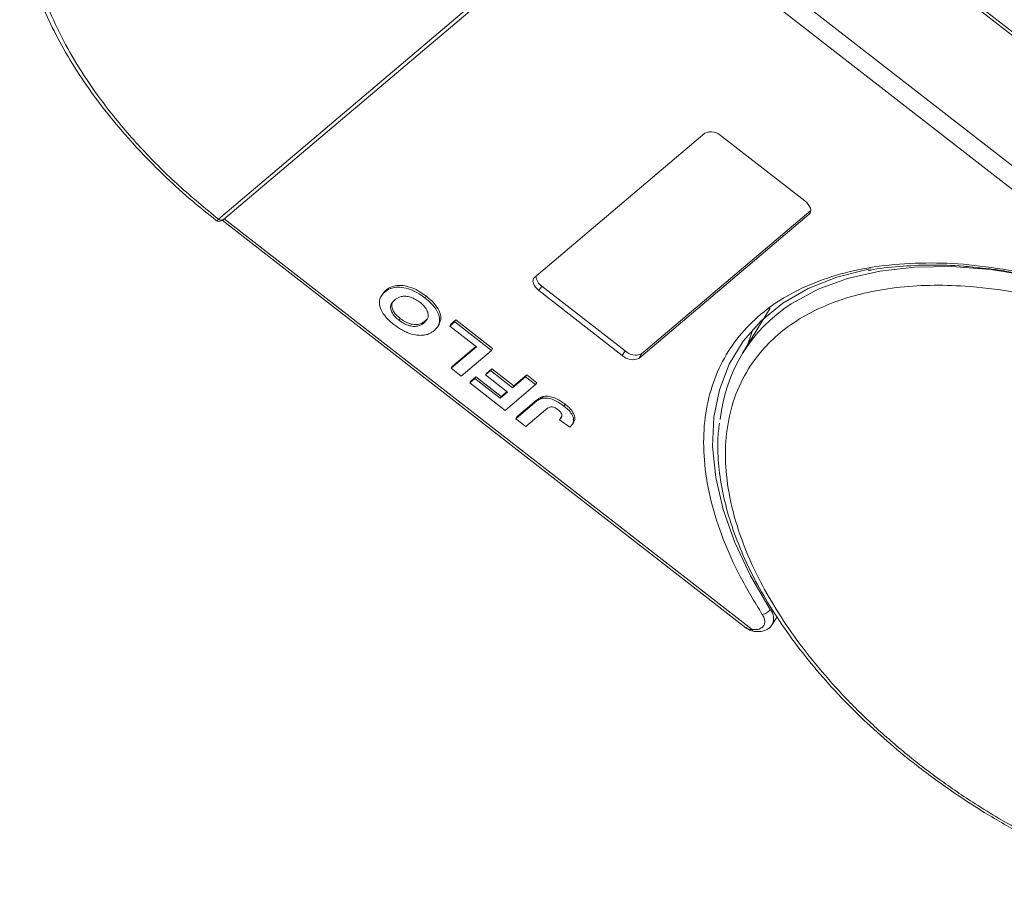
# Model space of a CAD drawing. Header units: millimetres. Extents: x 2552 to 4022, y 535 to 1568.
# Tile 24 of 47: x 3433 to 3485, y 1308 to 1353. Entities that reach past the tile are written whole.
import ezdxf

# ---------------------------------------------------------------- set-up
doc = ezdxf.new("R2010")
doc.units = ezdxf.units.MM

msp = doc.modelspace()

# ---------------------------------------------------------------- linework, layer by layer
at = {"color": 7, "linetype": 'Continuous', "lineweight": 15}
for p, q in [((3491.184, 1340.388), (3465.19, 1360.602)), ((3443.547, 1342.276), (3464.275, 1359.823)), ((3443.81, 1342.26), (3464.538, 1359.806)), ((3464.572, 1359.845), (3491.176, 1339.157)), ((3504.145, 1337.331), (3478.698, 1357.119)), ((3478.642, 1356.978), (3504.068, 1337.206)), ((3460.12, 1339.221), (3469.05, 1346.78)), ((3469.915, 1346.626), (3474.285, 1343.227)), ((3474.512, 1342.533), (3465.582, 1334.974)), ((3465.732, 1335.217), (3474.598, 1342.722)), ((3474.591, 1342.66), (3474.512, 1342.533)), ((3443.546, 1342.275), (3443.547, 1342.276)), ((3443.736, 1342.213), (3471.201, 1320.855)), ((3443.809, 1342.259), (3443.803, 1342.253)), ((3471.53, 1320.766), (3443.849, 1342.292)), ((3452.328, 1338.551), (3452.268, 1338.453)), ((3460.498, 1338.77), (3460.348, 1338.527)), ((3464.717, 1335.128), (3460.348, 1338.527)), ((3460.498, 1338.77), (3464.867, 1335.372)), ((3452.122, 1338.305), (3452.062, 1338.208)), ((3454.436, 1338.237), (3454.376, 1338.139)), ((3472.473, 1337.604), (3471.019, 1335.244)), ((3453.007, 1336.979), (3453.067, 1337.076)), ((3454.391, 1336.942), (3454.331, 1336.844)), ((3455.935, 1336.894), (3455.669, 1336.669)), ((3455.729, 1336.766), (3455.995, 1336.991)), ((3455.935, 1336.894), (3455.995, 1336.991)), ((3457.86, 1335.396), (3455.935, 1336.894)), ((3455.995, 1336.991), (3457.92, 1335.494)), ((3455.068, 1336.684), (3455.128, 1336.781)), ((3455.669, 1336.669), (3455.729, 1336.766)), ((3455.669, 1336.669), (3457.069, 1335.58)), ((3471.553, 1336.493), (3471.278, 1335.664)), ((3457.069, 1335.58), (3455.741, 1334.455)), ((3455.801, 1334.552), (3457.041, 1335.602)), ((3456.266, 1334.046), (3457.86, 1335.396)), ((3457.92, 1335.494), (3457.86, 1335.396)), ((3464.867, 1335.372), (3464.717, 1335.128)), ((3465.732, 1335.217), (3465.582, 1334.974)), ((3455.741, 1334.455), (3455.801, 1334.552)), ((3455.741, 1334.455), (3456.266, 1334.046)), ((3457.816, 1334.335), (3457.55, 1334.11)), ((3457.61, 1334.207), (3457.876, 1334.432)), ((3457.816, 1334.335), (3457.876, 1334.432)), ((3458.971, 1333.437), (3457.816, 1334.335)), ((3457.876, 1334.432), (3459.031, 1333.534)), ((3456.987, 1333.917), (3456.721, 1333.692)), ((3456.721, 1333.692), (3456.781, 1333.79)), ((3456.781, 1333.79), (3457.047, 1334.015)), ((3456.987, 1333.917), (3457.047, 1334.015)), ((3458.317, 1332.883), (3456.987, 1333.917)), ((3457.047, 1334.015), (3458.377, 1332.98)), ((3457.55, 1334.11), (3457.61, 1334.207)), ((3457.55, 1334.11), (3458.706, 1333.212)), ((3459.646, 1334.008), (3458.971, 1333.437)), ((3459.031, 1333.534), (3459.706, 1334.105)), ((3459.646, 1334.008), (3459.706, 1334.105)), ((3460.171, 1333.599), (3459.646, 1334.008)), ((3459.706, 1334.105), (3460.231, 1333.697)), ((3456.721, 1333.692), (3458.577, 1332.249)), ((3458.577, 1332.249), (3460.171, 1333.599)), ((3458.971, 1333.437), (3459.031, 1333.534)), ((3460.231, 1333.697), (3460.171, 1333.599)), ((3458.706, 1333.212), (3458.317, 1332.883)), ((3458.317, 1332.883), (3458.377, 1332.98)), ((3458.377, 1332.98), (3458.677, 1333.234)), ((3459.197, 1331.911), (3460.202, 1332.762)), ((3460.202, 1332.762), (3460.142, 1332.665)), ((3460.565, 1332.972), (3460.505, 1332.875)), ((3460.142, 1332.665), (3459.137, 1331.814)), ((3459.662, 1331.405), (3460.694, 1332.279)), ((3461.719, 1332.573), (3461.659, 1332.475)), ((3459.137, 1331.814), (3459.197, 1331.911)), ((3459.137, 1331.814), (3459.662, 1331.405)), ((3461.485, 1331.858), (3461.425, 1331.761)), ((3461.425, 1331.761), (3461.971, 1331.37)), ((3462.113, 1331.536), (3462.173, 1331.634)), ((3472.58, 1321.02), (3472.832, 1321.428))]:
    msp.add_line(p, q, dxfattribs=at)
at = {"color": 7, "linetype": 'Continuous', "lineweight": 15, "flags": 128}
for points in [[(3474.285, 1343.227), (3474.385, 1343.139), (3474.469, 1343.044), (3474.534, 1342.946), (3474.577, 1342.848), (3474.597, 1342.754), (3474.592, 1342.668), (3474.564, 1342.594), (3474.512, 1342.533)], [(3470.637, 1325.281), (3470.618, 1325.325), (3470.007, 1327.05), (3469.618, 1328.731), (3469.454, 1330.35), (3469.517, 1331.889), (3469.807, 1333.333), (3470.32, 1334.667), (3471.051, 1335.875), (3471.992, 1336.946), (3473.133, 1337.868), (3474.463, 1338.632), (3475.967, 1339.229), (3477.629, 1339.653), (3477.755, 1339.677)], [(3473.57, 1337.829), (3473.633, 1337.87), (3474.993, 1338.603), (3476.527, 1339.167), (3478.217, 1339.555), (3480.047, 1339.762), (3481.995, 1339.786), (3484.041, 1339.628), (3486.162, 1339.288), (3488.335, 1338.771), (3490.537, 1338.081)], [(3460.348, 1338.527), (3460.247, 1338.615), (3460.163, 1338.71), (3460.098, 1338.808), (3460.055, 1338.906), (3460.035, 1339), (3460.04, 1339.086), (3460.069, 1339.16), (3460.12, 1339.221)], [(3472.475, 1321.816), (3471.443, 1323.574), (3470.637, 1325.281)]]:
    msp.add_lwpolyline(points, dxfattribs=at)
at = {"color": 7, "linetype": 'Continuous', "lineweight": 15}
for centre, radius, start, end in [((3469.371, 1346.081), 0.769, 45.0236, 114.6875), ((3443.689, 1342.435), 0.214, 228.1834, 302.0356), ((3443.689, 1342.434), 0.212, 227.9964, 304.7383), ((3460.866, 1339.348), 0.685, 186.0991, 237.5322), ((3478.009, 1330.935), 8.2, 122.7771, 174.1172), ((3465.411, 1335.916), 0.769, 225.0236, 294.6875), ((3465.261, 1335.673), 0.769, 225.0236, 294.6875), ((3471.985, 1322.141), 0.588, 276.6293, 326.3972), ((3471.894, 1321.335), 0.755, 335.182, 39.6069), ((3471.667, 1320.8), 0.141, 193.8175, 257.8973)]:
    msp.add_arc(centre, radius, start, end, dxfattribs=at)
for points, knots in [([(3443.547, 1342.276), (3442.849, 1342.85), (3441.432, 1344.015), (3439.513, 1345.93), (3437.907, 1347.803), (3436.62, 1349.584), (3435.612, 1351.237), (3434.786, 1352.899), (3433.949, 1355.099), (3433.531, 1357.218), (3433.541, 1359.18), (3433.775, 1360.682), (3434.3, 1362.168), (3435.169, 1363.562), (3436.307, 1364.739), (3437.708, 1365.712), (3439.388, 1366.475), (3441.195, 1366.964), (3443.035, 1367.217), (3444.842, 1367.285), (3446.757, 1367.185), (3449.428, 1366.823), (3452.205, 1366.127), (3454.983, 1365.128), (3457.231, 1364.16), (3459.605, 1362.938), (3462.044, 1361.464), (3463.539, 1360.364), (3464.275, 1359.823)], [0, 0, 0, 0, 0.038862, 0.078912, 0.120068, 0.152227, 0.184382, 0.217215, 0.250043, 0.315618, 0.347778, 0.379932, 0.421093, 0.461142, 0.5, 0.538863, 0.578912, 0.620068, 0.652227, 0.684382, 0.717215, 0.750043, 0.815618, 0.847778, 0.879932, 0.921093, 0.96114, 1, 1, 1, 1]), ([(3433.24, 1360.136), (3433.202, 1359.821), (3433.112, 1359.056), (3433.176, 1357.771), (3433.399, 1356.307), (3433.803, 1354.807), (3434.372, 1353.286), (3435.103, 1351.757), (3435.986, 1350.233), (3437.011, 1348.726), (3438.165, 1347.251), (3439.429, 1345.825), (3440.775, 1344.476), (3442.104, 1343.269), (3443.01, 1342.542), (3443.421, 1342.212)], [0, 0, 0, 0, 0.057161, 0.138712, 0.220338, 0.301932, 0.383411, 0.464705, 0.545726, 0.626386, 0.706524, 0.785823, 0.8636, 0.938084, 1, 1, 1, 1]), ([(3443.417, 1342.21), (3443.439, 1342.196), (3443.488, 1342.165), (3443.577, 1342.154), (3443.683, 1342.173), (3443.75, 1342.219), (3443.783, 1342.242)], [0, 0, 0, 0, 0.181526, 0.426853, 0.726189, 1, 1, 1, 1]), ([(3443.423, 1342.215), (3443.425, 1342.211), (3443.431, 1342.201), (3443.472, 1342.218), (3443.52, 1342.255), (3443.546, 1342.275)], [0, 0, 0, 0, 0.196286, 0.557945, 1, 1, 1, 1]), ([(3472.053, 1321.557), (3471.652, 1322.218), (3470.849, 1323.539), (3469.965, 1325.528), (3469.332, 1327.497), (3468.992, 1329.42), (3468.952, 1331.249), (3469.211, 1332.942), (3469.752, 1334.481), (3470.564, 1335.852), (3471.638, 1337.052), (3472.973, 1338.071), (3474.56, 1338.895), (3476.387, 1339.502), (3478.413, 1339.878), (3480.588, 1340.011), (3482.87, 1339.928), (3484.462, 1339.683), (3485.258, 1339.56)], [0, 0, 0, 0, 0.061652, 0.123307, 0.186435, 0.25, 0.313565, 0.376693, 0.438342, 0.5, 0.561649, 0.623307, 0.686435, 0.75, 0.813565, 0.876693, 0.938344, 1, 1, 1, 1]), ([(3477.631, 1339.578), (3477.649, 1339.583), (3478.148, 1339.7), (3479.227, 1339.81), (3480.863, 1339.89), (3482.327, 1339.851), (3483.258, 1339.74), (3483.591, 1339.7)], [0, 0, 0, 0, 0.010344, 0.289294, 0.567599, 0.845273, 1, 1, 1, 1]), ([(3483.591, 1339.7), (3483.851, 1339.676), (3484.425, 1339.623), (3485.024, 1339.507), (3485.352, 1339.443)], [0, 0, 0, 0, 0.4531909, 1, 1, 1, 1]), ([(3452.748, 1336.749), (3452.676, 1336.807), (3452.46, 1336.982), (3452.165, 1337.313), (3451.982, 1337.707), (3451.974, 1338.079), (3452.11, 1338.311), (3452.238, 1338.426), (3452.268, 1338.453)], [0, 0, 0, 0, 0.101398, 0.306996, 0.506144, 0.685262, 0.924557, 1, 1, 1, 1]), ([(3452.145, 1338.292), (3452.171, 1338.354), (3452.213, 1338.453), (3452.297, 1338.524), (3452.328, 1338.551)], [0, 0, 0, 0, 0.6218035, 1, 1, 1, 1]), ([(3452.268, 1338.453), (3452.313, 1338.488), (3452.447, 1338.592), (3452.728, 1338.705), (3453.153, 1338.717), (3453.616, 1338.599), (3454.037, 1338.389), (3454.273, 1338.215), (3454.376, 1338.139)], [0, 0, 0, 0, 0.101888, 0.307343, 0.492963, 0.678647, 0.860791, 1, 1, 1, 1]), ([(3452.328, 1338.551), (3452.373, 1338.585), (3452.507, 1338.689), (3452.788, 1338.802), (3453.213, 1338.814), (3453.676, 1338.697), (3454.097, 1338.486), (3454.333, 1338.312), (3454.436, 1338.237)], [0, 0, 0, 0, 0.101888, 0.307343, 0.492963, 0.678647, 0.860791, 1, 1, 1, 1]), ([(3490.746, 1307.891), (3489.915, 1308.213), (3488.228, 1308.866), (3485.698, 1310.128), (3483.383, 1311.489), (3481.323, 1312.893), (3479.522, 1314.284), (3477.821, 1315.768), (3475.721, 1317.851), (3473.928, 1320.038), (3472.501, 1322.244), (3471.543, 1324.039), (3470.769, 1325.949), (3470.264, 1327.917), (3470.076, 1329.764), (3470.194, 1331.503), (3470.628, 1333.137), (3471.338, 1334.521), (3472.239, 1335.656), (3473.256, 1336.567), (3474.459, 1337.34), (3476.3, 1338.167), (3478.447, 1338.669), (3480.816, 1338.832), (3482.849, 1338.784), (3485.142, 1338.51), (3487.658, 1337.981), (3489.343, 1337.438), (3490.173, 1337.17)], [0, 0, 0, 0, 0.038862, 0.078912, 0.1200677, 0.1522272, 0.1843815, 0.2172151, 0.2500433, 0.3156185, 0.347778, 0.3799323, 0.4210926, 0.4611415, 0.5, 0.5388632, 0.578912, 0.6200677, 0.6522272, 0.6843815, 0.7172151, 0.7500433, 0.8156185, 0.847778, 0.8799323, 0.9210926, 0.9611404, 1, 1, 1, 1]), ([(3452.786, 1338.039), (3452.746, 1338.001), (3452.644, 1337.906), (3452.556, 1337.729), (3452.578, 1337.501), (3452.69, 1337.283), (3452.85, 1337.107), (3452.966, 1337.012), (3453.007, 1336.979)], [0, 0, 0, 0, 0.159697, 0.4009, 0.570524, 0.740194, 0.908408, 1, 1, 1, 1]), ([(3453.067, 1337.076), (3452.996, 1337.136), (3452.854, 1337.255), (3452.698, 1337.464), (3452.623, 1337.672), (3452.625, 1337.844), (3452.683, 1337.919), (3452.706, 1337.95)], [0, 0, 0, 0, 0.208053, 0.417842, 0.636988, 0.853497, 1, 1, 1, 1]), ([(3454.111, 1337.914), (3454.034, 1337.968), (3453.881, 1338.078), (3453.617, 1338.19), (3453.352, 1338.244), (3453.067, 1338.219), (3452.894, 1338.126), (3452.801, 1338.051), (3452.786, 1338.039)], [0, 0, 0, 0, 0.159091, 0.319451, 0.485991, 0.660682, 0.944289, 1, 1, 1, 1]), ([(3454.331, 1336.844), (3454.371, 1336.882), (3454.482, 1336.987), (3454.568, 1337.188), (3454.511, 1337.45), (3454.373, 1337.677), (3454.217, 1337.829), (3454.125, 1337.902), (3454.111, 1337.914)], [0, 0, 0, 0, 0.159163, 0.441094, 0.61902, 0.796885, 0.968573, 1, 1, 1, 1]), ([(3454.376, 1338.139), (3454.447, 1338.081), (3454.663, 1337.906), (3454.963, 1337.575), (3455.147, 1337.178), (3455.152, 1336.806), (3455.018, 1336.581), (3454.894, 1336.469), (3454.867, 1336.445)], [0, 0, 0, 0, 0.102171, 0.30922, 0.51365, 0.692275, 0.932413, 1, 1, 1, 1]), ([(3454.436, 1338.237), (3454.507, 1338.179), (3454.723, 1338.004), (3455.025, 1337.671), (3455.202, 1337.279), (3455.225, 1336.972), (3455.138, 1336.844), (3455.105, 1336.795)], [0, 0, 0, 0, 0.127054, 0.384531, 0.63875, 0.860879, 1, 1, 1, 1]), ([(3453.007, 1336.979), (3453.083, 1336.924), (3453.236, 1336.814), (3453.498, 1336.698), (3453.761, 1336.642), (3454.043, 1336.663), (3454.218, 1336.753), (3454.312, 1336.829), (3454.331, 1336.844)], [0, 0, 0, 0, 0.159186, 0.319845, 0.483838, 0.656366, 0.932671, 1, 1, 1, 1]), ([(3454.391, 1336.942), (3454.346, 1336.907), (3454.233, 1336.821), (3454.016, 1336.742), (3453.729, 1336.751), (3453.452, 1336.834), (3453.227, 1336.957), (3453.108, 1337.046), (3453.067, 1337.076)], [0, 0, 0, 0, 0.158617, 0.400864, 0.573059, 0.745486, 0.912985, 1, 1, 1, 1]), ([(3454.477, 1337.053), (3454.46, 1337.022), (3454.437, 1336.981), (3454.4, 1336.949), (3454.391, 1336.942)], [0, 0, 0, 0, 0.756213, 1, 1, 1, 1]), ([(3453.386, 1336.354), (3453.344, 1336.374), (3453.26, 1336.413), (3453.144, 1336.479), (3453.037, 1336.544), (3452.939, 1336.609), (3452.842, 1336.677), (3452.779, 1336.725), (3452.748, 1336.749)], [0, 0, 0, 0, 0.185429, 0.37219, 0.527708, 0.683877, 0.841678, 1, 1, 1, 1]), ([(3454.339, 1336.197), (3454.268, 1336.19), (3454.126, 1336.176), (3453.829, 1336.205), (3453.573, 1336.273), (3453.406, 1336.346), (3453.386, 1336.354)], [0, 0, 0, 0, 0.250896, 0.502166, 0.940512, 1, 1, 1, 1]), ([(3454.867, 1336.445), (3454.845, 1336.427), (3454.802, 1336.391), (3454.728, 1336.342), (3454.647, 1336.295), (3454.554, 1336.253), (3454.453, 1336.218), (3454.377, 1336.204), (3454.339, 1336.197)], [0, 0, 0, 0, 0.15395, 0.308181, 0.478699, 0.649961, 0.824203, 1, 1, 1, 1]), ([(3460.142, 1332.665), (3460.164, 1332.682), (3460.207, 1332.718), (3460.269, 1332.763), (3460.327, 1332.8), (3460.383, 1332.828), (3460.439, 1332.856), (3460.483, 1332.869), (3460.505, 1332.875)], [0, 0, 0, 0, 0.20827, 0.416707, 0.561481, 0.706573, 0.852825, 1, 1, 1, 1]), ([(3460.202, 1332.762), (3460.224, 1332.78), (3460.267, 1332.815), (3460.329, 1332.86), (3460.387, 1332.897), (3460.443, 1332.926), (3460.499, 1332.953), (3460.543, 1332.966), (3460.565, 1332.972)], [0, 0, 0, 0, 0.20827, 0.416707, 0.561481, 0.706573, 0.852825, 1, 1, 1, 1]), ([(3460.505, 1332.875), (3460.574, 1332.886), (3460.712, 1332.907), (3460.975, 1332.86), (3461.308, 1332.729), (3461.527, 1332.571), (3461.659, 1332.475)], [0, 0, 0, 0, 0.20646, 0.413515, 0.645211, 1, 1, 1, 1]), ([(3460.565, 1332.972), (3460.634, 1332.983), (3460.772, 1333.004), (3461.035, 1332.957), (3461.368, 1332.826), (3461.587, 1332.668), (3461.719, 1332.573)], [0, 0, 0, 0, 0.20646, 0.413515, 0.645211, 1, 1, 1, 1]), ([(3461.359, 1332.277), (3461.31, 1332.313), (3461.232, 1332.37), (3461.11, 1332.422), (3461.007, 1332.441), (3460.849, 1332.405), (3460.762, 1332.334), (3460.694, 1332.279)], [0, 0, 0, 0, 0.1893295, 0.3022223, 0.4156123, 0.5487324, 1, 1, 1, 1]), ([(3461.553, 1331.984), (3461.548, 1332.016), (3461.539, 1332.076), (3461.475, 1332.172), (3461.41, 1332.237), (3461.368, 1332.27), (3461.359, 1332.277)], [0, 0, 0, 0, 0.330398, 0.624767, 0.917361, 1, 1, 1, 1]), ([(3461.659, 1332.475), (3461.73, 1332.417), (3461.892, 1332.284), (3462.088, 1332.049), (3462.18, 1331.809), (3462.157, 1331.564), (3462.044, 1331.446), (3461.971, 1331.37)], [0, 0, 0, 0, 0.155292, 0.353145, 0.543243, 0.704067, 1, 1, 1, 1]), ([(3461.719, 1332.573), (3461.79, 1332.514), (3461.952, 1332.382), (3462.149, 1332.146), (3462.236, 1331.908), (3462.233, 1331.735), (3462.177, 1331.668), (3462.157, 1331.644)], [0, 0, 0, 0, 0.196051, 0.445833, 0.685825, 0.88886, 1, 1, 1, 1]), ([(3461.425, 1331.761), (3461.435, 1331.77), (3461.455, 1331.79), (3461.482, 1331.821), (3461.508, 1331.855), (3461.531, 1331.893), (3461.549, 1331.935), (3461.551, 1331.967), (3461.553, 1331.984)], [0, 0, 0, 0, 0.155996, 0.312125, 0.480895, 0.650212, 0.823248, 1, 1, 1, 1]), ([(3461.485, 1331.858), (3461.495, 1331.868), (3461.514, 1331.886), (3461.53, 1331.905), (3461.538, 1331.915)], [0, 0, 0, 0, 0.528578, 1, 1, 1, 1]), ([(3469.808, 1331.578), (3469.775, 1331.299), (3469.69, 1330.569), (3469.755, 1329.322), (3469.978, 1327.858), (3470.381, 1326.358), (3470.951, 1324.837), (3471.682, 1323.308), (3472.564, 1321.783), (3473.589, 1320.277), (3474.743, 1318.802), (3476.008, 1317.377), (3477.352, 1316.026), (3478.73, 1314.784), (3479.998, 1313.746), (3481.174, 1312.861), (3482.363, 1312.021), (3483.237, 1311.467), (3483.72, 1311.161)], [0, 0, 0, 0, 0.043277, 0.113008, 0.182802, 0.252569, 0.322237, 0.391747, 0.461024, 0.529992, 0.598514, 0.666318, 0.732821, 0.796508, 0.855481, 0.897587, 0.943372, 1, 1, 1, 1]), ([(3472.053, 1321.557), (3472.09, 1321.491), (3472.165, 1321.357), (3472.197, 1321.164), (3472.168, 1320.994), (3472.094, 1320.914), (3472.057, 1320.874)], [0, 0, 0, 0, 0.245513, 0.5, 0.754487, 1, 1, 1, 1]), ([(3471.205, 1320.852), (3471.264, 1320.81), (3471.39, 1320.72), (3471.551, 1320.682), (3471.637, 1320.662)], [0, 0, 0, 0, 0.466092, 1, 1, 1, 1]), ([(3471.211, 1320.867), (3471.243, 1320.838), (3471.331, 1320.758), (3471.453, 1320.763), (3471.53, 1320.766)], [0, 0, 0, 0, 0.372605, 1, 1, 1, 1]), ([(3471.637, 1320.662), (3471.734, 1320.656), (3471.932, 1320.642), (3472.2, 1320.706), (3472.431, 1320.827), (3472.53, 1320.955), (3472.58, 1321.02)], [0, 0, 0, 0, 0.241548, 0.490234, 0.743855, 1, 1, 1, 1]), ([(3483.72, 1311.161), (3484.392, 1310.761), (3485.335, 1310.201), (3486.762, 1309.457), (3487.987, 1308.865), (3489.401, 1308.247), (3490.35, 1307.893), (3490.812, 1307.721)], [0, 0, 0, 0, 0.293197, 0.411137, 0.60651, 0.808378, 1, 1, 1, 1])]:
    msp.add_open_spline(points, degree=3, knots=knots, dxfattribs=at)
msp.add_open_spline([(3471.53, 1320.766), (3471.637, 1320.76), (3471.852, 1320.747), (3471.989, 1320.832), (3472.057, 1320.874)], degree=3, dxfattribs=at)

doc.saveas('drawing.dxf')
